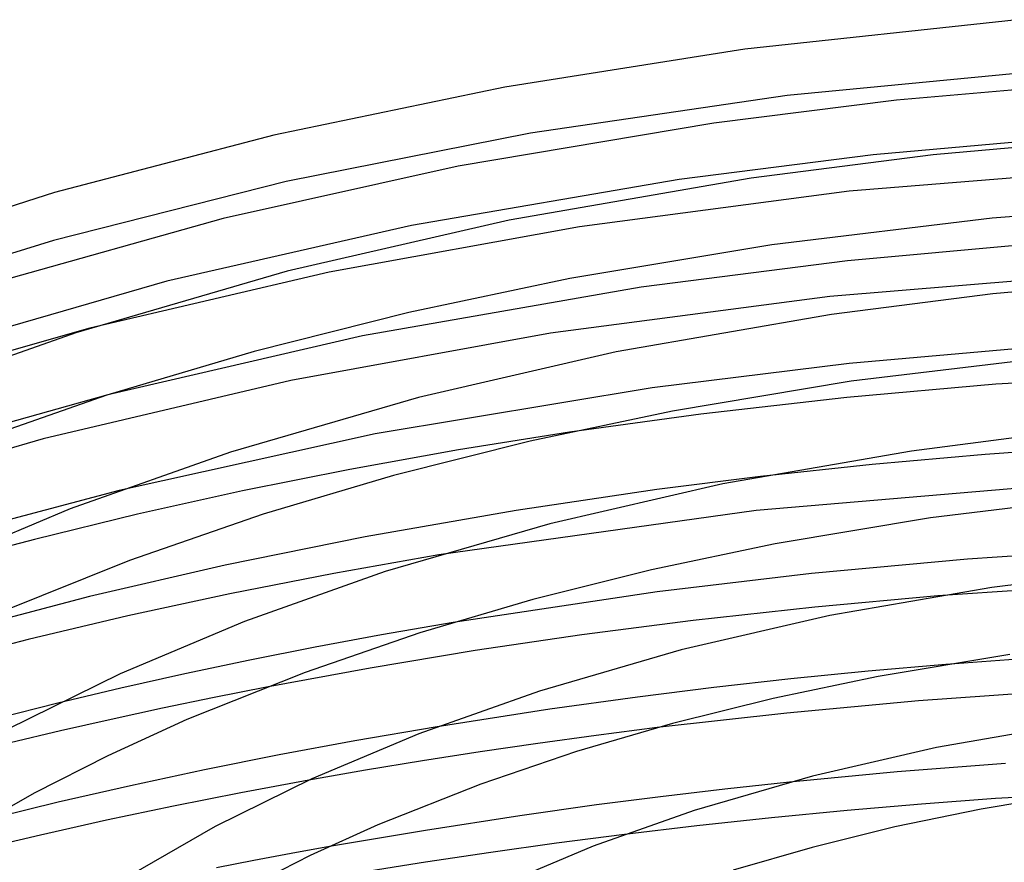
# Model space of a CAD drawing. Header units: millimetres. Extents: x -273 to 273, y -156 to 255.
# Tile 56 of 98: x -85 to -27, y 205 to 254. Entities that reach past the tile are written whole.
import ezdxf

# ---------------------------------------------------------------- set-up
doc = ezdxf.new("R2010")
doc.units = ezdxf.units.MM
doc.layers.add('HIDDEN', color=7, linetype='Continuous')
doc.layers.add('THICK', color=7, linetype='Continuous')

msp = doc.modelspace()

# ---------------------------------------------------------------- linework, layer by layer
at = {"layer": 'HIDDEN'}
for p, q in [((-23.144, 251.102), (-40.01, 249.486)), ((-40.01, 249.486), (-54.883, 247.301)), ((-54.883, 247.301), (-69.064, 244.489)), ((-19.291, 245.329), (-36.406, 243.93)), ((-69.064, 244.489), (-82.552, 241.083)), ((-36.406, 243.93), (-52.042, 241.872)), ((-52.042, 241.872), (-66.56, 239.23)), ((-82.552, 241.083), (-95.327, 237.103)), ((-66.56, 239.23), (-80.437, 235.983)), ((-25.049, 234.939), (-36.409, 233.936)), ((-36.409, 233.936), (-47.837, 232.529)), ((-47.837, 232.529), (-63.905, 229.852)), ((-79.405, 232.118), (-87.817, 229.766)), ((-63.905, 229.852), (-78.754, 226.571)), ((-52.637, 229.951), (-59.062, 228.928)), ((-21.937, 229.133), (-28.526, 228.671)), ((-59.062, 228.928), (-65.369, 227.795)), ((-28.526, 228.671), (-35.072, 228.09)), ((-35.072, 228.09), (-41.555, 227.392)), ((-65.369, 227.795), (-71.593, 226.547)), ((-21.245, 227.162), (-41.803, 225.418)), ((-71.593, 226.547), (-77.689, 225.195)), ((-77.689, 225.195), (-83.655, 223.74)), ((-41.803, 225.418), (-60.208, 222.845)), ((-83.655, 223.74), (-89.506, 222.181)), ((-20.887, 221.163), (-31.261, 220.461)), ((-59.378, 218.918), (-63.535, 218.205)), ((-63.535, 218.205), (-67.374, 217.489)), ((-67.374, 217.489), (-71.177, 216.731)), ((-71.177, 216.731), (-74.939, 215.934)), ((-30.796, 216.486), (-35.312, 216.092)), ((-74.939, 215.934), (-78.645, 215.101)), ((-35.312, 216.092), (-39.797, 215.646)), ((-39.797, 215.646), (-44.257, 215.147)), ((-78.645, 215.101), (-82.294, 214.232)), ((-70.198, 215.172), (-73.227, 214.571)), ((-44.257, 215.147), (-48.691, 214.596)), ((-73.227, 214.571), (-76.235, 213.945)), ((-48.691, 214.596), (-53.767, 213.886)), ((-76.235, 213.945), (-79.212, 213.297)), ((-53.767, 213.886), (-60.309, 212.867)), ((-79.212, 213.297), (-82.151, 212.627)), ((-82.151, 212.627), (-85.058, 211.935)), ((-47.539, 212.818), (-51.089, 212.369)), ((-54.46, 211.907), (-57.816, 211.415)), ((-51.089, 212.369), (-54.46, 211.907)), ((-57.816, 211.415), (-61.155, 210.895)), ((-61.155, 210.895), (-64.468, 210.346)), ((-27.346, 210.74), (-33.63, 210.25)), ((-64.468, 210.346), (-67.749, 209.771)), ((-33.63, 210.25), (-39.868, 209.66)), ((-27.923, 208.7), (-32.217, 208.381)), ((-23.607, 208.973), (-27.923, 208.7)), ((-36.529, 208.013), (-40.909, 207.588)), ((-32.217, 208.381), (-36.529, 208.013)), ((-40.909, 207.588), (-45.252, 207.121)), ((-45.252, 207.121), (-49.443, 206.627)), ((-66.545, 205.922), (-68.762, 205.519)), ((-70.94, 205.108), (-73.11, 204.683)), ((-68.762, 205.519), (-70.94, 205.108))]:
    msp.add_line(p, q, dxfattribs=at)
at = {"layer": 'THICK'}
for p, q in [((-26.671, 253.881), (-42.453, 252.178)), ((-42.453, 252.178), (-56.381, 249.976)), ((-23.209, 250.137), (-33.659, 249.205)), ((-56.381, 249.976), (-69.769, 247.185)), ((-33.659, 249.205), (-44.261, 247.886)), ((-44.261, 247.886), (-59.081, 245.393)), ((-69.769, 247.185), (-82.488, 243.85)), ((-24.12, 247.022), (-35.014, 246.037)), ((-21.395, 246.954), (-31.539, 246.041)), ((-35.014, 246.037), (-46.277, 244.609)), ((-31.539, 246.041), (-42.089, 244.692)), ((-59.081, 245.393), (-72.723, 242.35)), ((-46.277, 244.609), (-61.783, 241.947)), ((-42.089, 244.692), (-56.123, 242.257)), ((-82.488, 243.85), (-94.411, 240.031)), ((-15.128, 243.334), (-28.111, 242.371)), ((-72.723, 242.35), (-85.67, 238.71)), ((-56.123, 242.257), (-69.003, 239.287)), ((-28.111, 242.371), (-40.889, 240.83)), ((-61.783, 241.947), (-75.981, 238.709)), ((-40.889, 240.83), (-52.607, 238.872)), ((-25.123, 240.942), (-36.507, 239.901)), ((-36.507, 239.901), (-48.47, 238.361)), ((-69.003, 239.287), (-81.255, 235.72)), ((-19.794, 239.282), (-37.537, 237.833)), ((-75.981, 238.709), (-89.465, 234.828)), ((-52.607, 238.872), (-61.951, 236.901)), ((-19.073, 238.786), (-28.073, 237.975)), ((-48.47, 238.361), (-64.633, 235.542)), ((-37.537, 237.833), (-53.737, 235.697)), ((-28.073, 237.975), (-37.438, 236.778)), ((-61.951, 236.901), (-70.923, 234.634)), ((-37.438, 236.778), (-49.928, 234.61)), ((-80.437, 235.983), (-90.385, 233.167)), ((-81.255, 235.72), (-91.699, 232.022)), ((-64.633, 235.542), (-79.405, 232.118)), ((-53.737, 235.697), (-68.781, 232.951)), ((-70.923, 234.634), (-79.461, 232.1)), ((-49.928, 234.61), (-61.388, 231.968)), ((-25.026, 234.267), (-36.292, 232.907)), ((-19.308, 233.288), (-27.9, 232.732)), ((-68.781, 232.951), (-83.154, 229.574)), ((-36.292, 232.907), (-46.655, 231.177)), ((-27.9, 232.732), (-36.545, 231.959)), ((-79.461, 232.1), (-88.343, 229)), ((-61.388, 231.968), (-72.291, 228.794)), ((-36.545, 231.959), (-45.018, 230.999)), ((-46.655, 231.177), (-54.912, 229.439)), ((-45.018, 230.999), (-52.637, 229.951)), ((-83.154, 229.574), (-96.872, 225.569)), ((-24.608, 229.909), (-32.788, 228.863)), ((-54.912, 229.439), (-62.843, 227.441)), ((-72.291, 228.794), (-81.587, 225.503)), ((-32.788, 228.863), (-43.733, 226.964)), ((-62.843, 227.441), (-70.392, 225.207)), ((-41.555, 227.392), (-47.567, 226.633)), ((-43.733, 226.964), (-53.773, 224.649)), ((-78.754, 226.571), (-87.216, 224.319)), ((-47.567, 226.633), (-55.731, 225.411)), ((-21.939, 226.162), (-31.691, 224.984)), ((-81.587, 225.503), (-89.823, 222.037)), ((-70.392, 225.207), (-78.155, 222.512)), ((-55.731, 225.411), (-64.476, 223.893)), ((-31.691, 224.984), (-40.699, 223.483)), ((-53.773, 224.649), (-63.327, 221.868)), ((-64.476, 223.893), (-72.589, 222.243)), ((-40.699, 223.483), (-47.868, 221.978)), ((-60.208, 222.845), (-66.301, 221.765)), ((-20.421, 223.202), (-29.554, 222.587)), ((-78.155, 222.512), (-85.881, 219.415)), ((-72.589, 222.243), (-80.463, 220.417)), ((-29.554, 222.587), (-38.601, 221.75)), ((-66.301, 221.765), (-72.318, 220.58)), ((-63.327, 221.868), (-71.474, 218.984)), ((-47.868, 221.978), (-54.756, 220.249)), ((-38.601, 221.75), (-47.536, 220.693)), ((-21.143, 221.843), (-28.138, 220.948)), ((-80.463, 220.417), (-88.139, 218.409)), ((-72.318, 220.58), (-78.233, 219.299)), ((-47.536, 220.693), (-59.378, 218.918)), ((-31.261, 220.461), (-38.394, 219.807)), ((-28.138, 220.948), (-37.538, 219.318)), ((-54.756, 220.249), (-61.317, 218.316)), ((-78.233, 219.299), (-84.013, 217.928)), ((-37.538, 219.318), (-46.158, 217.33)), ((-38.394, 219.807), (-45.452, 219.029)), ((-71.474, 218.984), (-78.694, 215.946)), ((-45.452, 219.029), (-51.913, 218.198)), ((-61.317, 218.316), (-67.963, 216.024)), ((-51.913, 218.198), (-58.093, 217.286)), ((-84.013, 217.928), (-89.707, 216.457)), ((-58.093, 217.286), (-64.198, 216.276)), ((-46.158, 217.33), (-54.363, 214.943)), ((-27.086, 217.063), (-34.738, 215.791)), ((-26.034, 216.841), (-30.796, 216.486)), ((-78.694, 215.946), (-85.231, 212.72)), ((-67.963, 216.024), (-74.818, 213.292)), ((-64.198, 216.276), (-70.198, 215.172)), ((-34.738, 215.791), (-40.817, 214.519)), ((-54.363, 214.943), (-61.362, 212.465)), ((-24.845, 214.915), (-32.387, 214.369)), ((-82.294, 214.232), (-86.998, 213.039)), ((-40.817, 214.519), (-46.662, 213.059)), ((-32.387, 214.369), (-40.03, 213.659)), ((-40.03, 213.659), (-47.539, 212.818)), ((-74.818, 213.292), (-79.412, 211.19)), ((-46.662, 213.059), (-52.232, 211.427)), ((-23.488, 213.033), (-31.343, 211.671)), ((-61.362, 212.465), (-67.566, 209.855)), ((-60.309, 212.867), (-65.083, 212.056)), ((-65.083, 212.056), (-69.47, 211.238)), ((-52.232, 211.427), (-57.767, 209.537)), ((-31.343, 211.671), (-38.544, 210.012)), ((-79.412, 211.19), (-83.67, 209.018)), ((-69.47, 211.238), (-73.804, 210.369)), ((-73.804, 210.369), (-78.084, 209.45)), ((-67.566, 209.855), (-73.185, 207.082)), ((-67.749, 209.771), (-71.687, 209.038)), ((-38.544, 210.012), (-45.399, 208.017)), ((-39.868, 209.66), (-43.614, 209.255)), ((-83.67, 209.018), (-87.574, 206.804)), ((-78.084, 209.45), (-82.286, 208.487)), ((-71.687, 209.038), (-75.602, 208.261)), ((-57.767, 209.537), (-63.744, 207.174)), ((-43.614, 209.255), (-47.345, 208.815)), ((-22.471, 209.142), (-28.765, 208.1)), ((-82.286, 208.487), (-86.437, 207.474)), ((-47.345, 208.815), (-51.057, 208.338)), ((-75.602, 208.261), (-79.48, 207.445)), ((-51.057, 208.338), (-55.51, 207.704)), ((-45.399, 208.017), (-51.25, 205.946)), ((-28.765, 208.1), (-33.753, 207.062)), ((-79.48, 207.445), (-83.303, 206.592)), ((-55.51, 207.704), (-60.977, 206.858)), ((-73.185, 207.082), (-78.193, 204.199)), ((-63.744, 207.174), (-67.663, 205.394)), ((-60.977, 206.858), (-66.545, 205.922)), ((-33.753, 207.062), (-38.552, 205.872)), ((-83.303, 206.592), (-87.068, 205.705)), ((-49.443, 206.627), (-53.391, 206.118)), ((-57.193, 205.585), (-60.978, 205.016)), ((-53.391, 206.118), (-57.193, 205.585)), ((-51.25, 205.946), (-56.437, 203.764)), ((-38.552, 205.872), (-43.13, 204.544)), ((-67.663, 205.394), (-71.298, 203.555)), ((-60.978, 205.016), (-64.737, 204.41))]:
    msp.add_line(p, q, dxfattribs=at)

doc.saveas('drawing.dxf')
